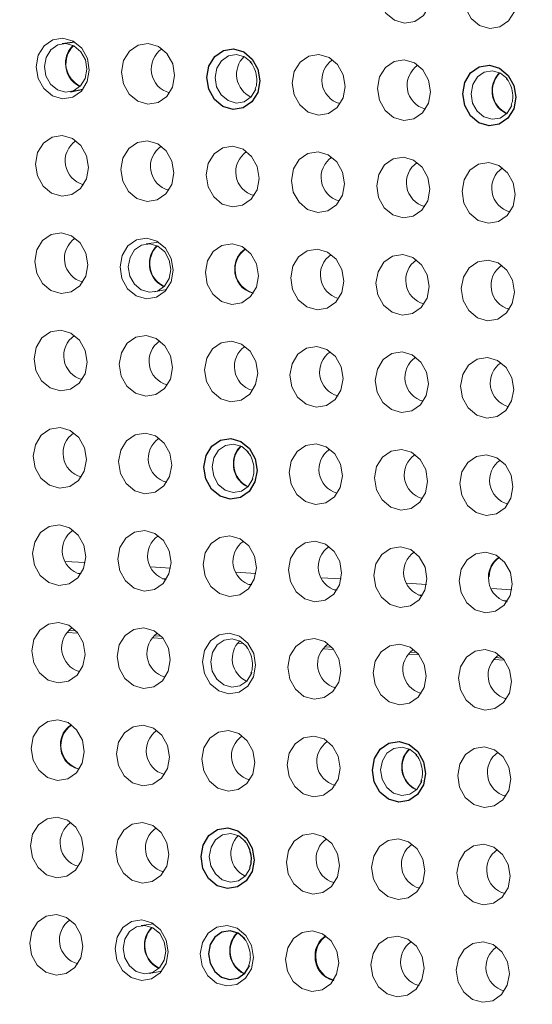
# Model space of a CAD drawing. Header units: millimetres. Extents: x -1472 to 1442, y -78 to 2620.
# Tile 80 of 102: x 720 to 741, y 927 to 967. Entities that reach past the tile are written whole.
import ezdxf

# ---------------------------------------------------------------- set-up
doc = ezdxf.new("R2010")
doc.units = ezdxf.units.MM

msp = doc.modelspace()

# ---------------------------------------------------------------- linework, layer by layer
at = {"color": 7, "linetype": 'Continuous', "lineweight": 25}
for p, q in [((722.313, 965.843), (721.796, 965.773)), ((722.131, 963.811), (722.643, 963.917))]:
    msp.add_line(p, q, dxfattribs=at)
at = {"color": 144, "linetype": 'Continuous', "lineweight": 18}
for p, q in [((725.741, 957.661), (725.223, 957.591)), ((725.559, 955.629), (726.07, 955.735)), ((721.915, 944.619), (722.735, 944.567)), ((722.413, 944.132), (722.568, 944.122)), ((725.401, 944.397), (726.221, 944.345)), ((728.887, 944.174), (729.707, 944.122)), ((725.899, 943.91), (726.054, 943.9)), ((729.385, 943.687), (729.54, 943.677)), ((732.373, 943.952), (733.193, 943.9)), ((735.859, 943.73), (736.679, 943.677)), ((732.871, 943.465), (733.026, 943.455)), ((736.357, 943.243), (736.512, 943.233)), ((739.345, 943.507), (740.165, 943.455)), ((739.843, 943.02), (739.998, 943.01)), ((721.989, 941.718), (722.436, 941.69)), ((722.063, 941.8), (722.358, 941.781)), ((725.475, 941.496), (725.922, 941.467)), ((725.549, 941.578), (725.844, 941.559)), ((728.961, 941.273), (729.223, 941.257)), ((732.447, 941.051), (732.894, 941.022)), ((732.521, 941.133), (732.816, 941.114)), ((735.933, 940.829), (736.38, 940.8)), ((736.007, 940.91), (736.302, 940.892)), ((739.419, 940.606), (739.866, 940.578)), ((739.493, 940.688), (739.788, 940.669)), ((725.535, 929.803), (725.017, 929.733)), ((725.353, 927.771), (725.864, 927.878))]:
    msp.add_line(p, q, dxfattribs=at)
at = {"color": 144, "linetype": 'Continuous', "lineweight": 18, "flags": 128}
for points in [[(736.876, 967.788), (736.79, 967.319), (736.552, 966.932), (736.198, 966.686), (735.781, 966.618), (735.367, 966.739), (735.016, 967.03), (734.784, 967.447), (734.705, 967.926), (734.791, 968.395), (735.029, 968.782), (735.384, 969.029), (735.8, 969.096), (736.214, 968.976), (736.565, 968.685), (736.797, 968.267), (736.876, 967.788)], [(740.362, 967.566), (740.276, 967.096), (740.038, 966.709), (739.684, 966.463), (739.267, 966.395), (738.853, 966.516), (738.502, 966.807), (738.27, 967.224), (738.191, 967.704), (738.277, 968.173), (738.515, 968.56), (738.87, 968.806), (739.286, 968.874), (739.7, 968.753), (740.051, 968.462), (740.283, 968.045), (740.362, 967.566)], [(722.903, 964.698), (722.817, 964.229), (722.578, 963.842), (722.224, 963.595), (721.808, 963.528), (721.393, 963.648), (721.043, 963.94), (720.811, 964.357), (720.732, 964.836), (720.818, 965.305), (721.056, 965.692), (721.41, 965.938), (721.826, 966.006), (722.241, 965.885), (722.591, 965.594), (722.824, 965.177), (722.903, 964.698)], [(722.805, 964.732), (722.742, 965.116), (722.556, 965.449), (722.277, 965.682), (721.945, 965.778), (721.612, 965.724), (721.329, 965.527), (721.139, 965.218), (721.07, 964.843), (721.133, 964.46), (721.319, 964.126), (721.599, 963.894), (721.93, 963.797), (722.263, 963.851), (722.546, 964.048), (722.737, 964.357), (722.805, 964.732)], [(726.389, 964.475), (726.303, 964.006), (726.064, 963.619), (725.71, 963.373), (725.294, 963.305), (724.879, 963.426), (724.529, 963.717), (724.297, 964.134), (724.218, 964.614), (724.304, 965.083), (724.542, 965.47), (724.896, 965.716), (725.312, 965.784), (725.727, 965.663), (726.077, 965.372), (726.31, 964.955), (726.389, 964.475)], [(733.361, 964.031), (733.275, 963.562), (733.036, 963.175), (732.682, 962.928), (732.266, 962.86), (731.851, 962.981), (731.501, 963.272), (731.269, 963.69), (731.19, 964.169), (731.276, 964.638), (731.514, 965.025), (731.868, 965.271), (732.284, 965.339), (732.699, 965.218), (733.049, 964.927), (733.282, 964.51), (733.361, 964.031)], [(729.519, 965.016), (729.248, 965.237), (728.917, 965.333), (728.584, 965.279), (728.301, 965.082), (728.111, 964.773), (728.042, 964.398), (728.105, 964.015), (728.291, 963.681), (728.571, 963.449), (728.902, 963.352), (729.235, 963.406), (729.518, 963.603), (729.709, 963.913), (729.71, 963.916)], [(736.847, 963.808), (736.761, 963.339), (736.522, 962.952), (736.168, 962.706), (735.752, 962.638), (735.337, 962.759), (734.987, 963.05), (734.755, 963.467), (734.676, 963.947), (734.762, 964.416), (735, 964.803), (735.354, 965.049), (735.77, 965.117), (736.185, 964.996), (736.535, 964.705), (736.768, 964.288), (736.847, 963.808)], [(739.977, 964.349), (739.706, 964.57), (739.375, 964.666), (739.042, 964.612), (738.759, 964.415), (738.569, 964.106), (738.5, 963.731), (738.563, 963.348), (738.749, 963.014), (739.029, 962.782), (739.36, 962.685), (739.693, 962.739), (739.976, 962.936), (740.166, 963.245), (740.168, 963.249)], [(722.873, 960.718), (722.787, 960.249), (722.549, 959.862), (722.195, 959.616), (721.779, 959.548), (721.364, 959.669), (721.014, 959.96), (720.781, 960.377), (720.702, 960.857), (720.788, 961.326), (721.027, 961.713), (721.381, 961.959), (721.797, 962.027), (722.212, 961.906), (722.562, 961.615), (722.794, 961.198), (722.873, 960.718)], [(726.359, 960.496), (726.273, 960.027), (726.035, 959.64), (725.681, 959.393), (725.265, 959.326), (724.85, 959.446), (724.5, 959.738), (724.267, 960.155), (724.188, 960.634), (724.274, 961.103), (724.513, 961.49), (724.867, 961.736), (725.283, 961.804), (725.698, 961.683), (726.048, 961.392), (726.28, 960.975), (726.359, 960.496)], [(729.845, 960.273), (729.759, 959.804), (729.521, 959.417), (729.167, 959.171), (728.751, 959.103), (728.336, 959.224), (727.986, 959.515), (727.753, 959.932), (727.674, 960.412), (727.76, 960.881), (727.999, 961.268), (728.353, 961.514), (728.769, 961.582), (729.184, 961.461), (729.534, 961.17), (729.766, 960.753), (729.845, 960.273)], [(733.331, 960.051), (733.245, 959.582), (733.007, 959.195), (732.653, 958.949), (732.237, 958.881), (731.822, 959.002), (731.472, 959.293), (731.239, 959.71), (731.16, 960.189), (731.246, 960.658), (731.485, 961.045), (731.839, 961.292), (732.255, 961.359), (732.67, 961.239), (733.02, 960.948), (733.252, 960.53), (733.331, 960.051)], [(736.817, 959.829), (736.731, 959.36), (736.493, 958.972), (736.139, 958.726), (735.723, 958.658), (735.308, 958.779), (734.958, 959.07), (734.725, 959.487), (734.646, 959.967), (734.732, 960.436), (734.971, 960.823), (735.325, 961.069), (735.741, 961.137), (736.156, 961.016), (736.506, 960.725), (736.738, 960.308), (736.817, 959.829)], [(740.303, 959.606), (740.217, 959.137), (739.979, 958.75), (739.625, 958.504), (739.209, 958.436), (738.794, 958.557), (738.444, 958.848), (738.211, 959.265), (738.132, 959.745), (738.218, 960.214), (738.457, 960.601), (738.811, 960.847), (739.227, 960.915), (739.642, 960.794), (739.992, 960.503), (740.224, 960.086), (740.303, 959.606)], [(722.844, 956.738), (722.758, 956.269), (722.52, 955.882), (722.165, 955.636), (721.749, 955.568), (721.335, 955.689), (720.984, 955.98), (720.752, 956.397), (720.673, 956.877), (720.759, 957.346), (720.997, 957.733), (721.351, 957.979), (721.768, 958.047), (722.182, 957.926), (722.533, 957.635), (722.765, 957.218), (722.844, 956.738)], [(726.33, 956.516), (726.244, 956.047), (726.006, 955.66), (725.651, 955.414), (725.235, 955.346), (724.821, 955.467), (724.47, 955.758), (724.238, 956.175), (724.159, 956.654), (724.245, 957.123), (724.483, 957.511), (724.837, 957.757), (725.254, 957.825), (725.668, 957.704), (726.019, 957.413), (726.251, 956.996), (726.33, 956.516)], [(726.233, 956.55), (726.169, 956.934), (725.984, 957.267), (725.704, 957.5), (725.372, 957.596), (725.04, 957.542), (724.756, 957.345), (724.566, 957.036), (724.497, 956.661), (724.56, 956.278), (724.746, 955.944), (725.026, 955.712), (725.358, 955.615), (725.69, 955.669), (725.973, 955.866), (726.164, 956.176), (726.233, 956.55)], [(729.816, 956.294), (729.73, 955.825), (729.492, 955.438), (729.137, 955.191), (728.721, 955.123), (728.307, 955.244), (727.956, 955.535), (727.724, 955.953), (727.645, 956.432), (727.731, 956.901), (727.969, 957.288), (728.323, 957.534), (728.74, 957.602), (729.154, 957.481), (729.505, 957.19), (729.737, 956.773), (729.816, 956.294)], [(733.302, 956.071), (733.216, 955.602), (732.978, 955.215), (732.623, 954.969), (732.207, 954.901), (731.793, 955.022), (731.442, 955.313), (731.21, 955.73), (731.131, 956.21), (731.217, 956.679), (731.455, 957.066), (731.809, 957.312), (732.226, 957.38), (732.64, 957.259), (732.991, 956.968), (733.223, 956.551), (733.302, 956.071)], [(736.788, 955.849), (736.702, 955.38), (736.464, 954.993), (736.109, 954.747), (735.693, 954.679), (735.278, 954.8), (734.928, 955.091), (734.696, 955.508), (734.617, 955.987), (734.703, 956.456), (734.941, 956.843), (735.295, 957.09), (735.712, 957.157), (736.126, 957.037), (736.476, 956.745), (736.709, 956.328), (736.788, 955.849)], [(740.274, 955.626), (740.188, 955.157), (739.95, 954.77), (739.595, 954.524), (739.179, 954.456), (738.764, 954.577), (738.414, 954.868), (738.182, 955.285), (738.103, 955.765), (738.189, 956.234), (738.427, 956.621), (738.781, 956.867), (739.198, 956.935), (739.612, 956.814), (739.962, 956.523), (740.195, 956.106), (740.274, 955.626)], [(722.815, 952.759), (722.729, 952.29), (722.49, 951.903), (722.136, 951.656), (721.72, 951.589), (721.305, 951.709), (720.955, 952.001), (720.723, 952.418), (720.643, 952.897), (720.73, 953.366), (720.968, 953.753), (721.322, 953.999), (721.738, 954.067), (722.153, 953.946), (722.503, 953.655), (722.736, 953.238), (722.815, 952.759)], [(726.301, 952.536), (726.215, 952.067), (725.976, 951.68), (725.622, 951.434), (725.206, 951.366), (724.791, 951.487), (724.441, 951.778), (724.209, 952.195), (724.129, 952.675), (724.216, 953.144), (724.454, 953.531), (724.808, 953.777), (725.224, 953.845), (725.639, 953.724), (725.989, 953.433), (726.222, 953.016), (726.301, 952.536)], [(729.787, 952.314), (729.7, 951.845), (729.462, 951.458), (729.108, 951.212), (728.692, 951.144), (728.277, 951.265), (727.927, 951.556), (727.695, 951.973), (727.615, 952.452), (727.702, 952.921), (727.94, 953.308), (728.294, 953.555), (728.71, 953.622), (729.125, 953.502), (729.475, 953.211), (729.707, 952.793), (729.787, 952.314)], [(733.273, 952.092), (733.186, 951.623), (732.948, 951.235), (732.594, 950.989), (732.178, 950.921), (731.763, 951.042), (731.413, 951.333), (731.181, 951.75), (731.101, 952.23), (731.188, 952.699), (731.426, 953.086), (731.78, 953.332), (732.196, 953.4), (732.611, 953.279), (732.961, 952.988), (733.193, 952.571), (733.273, 952.092)], [(736.759, 951.869), (736.672, 951.4), (736.434, 951.013), (736.08, 950.767), (735.664, 950.699), (735.249, 950.82), (734.899, 951.111), (734.667, 951.528), (734.587, 952.008), (734.674, 952.477), (734.912, 952.864), (735.266, 953.11), (735.682, 953.178), (736.097, 953.057), (736.447, 952.766), (736.679, 952.349), (736.759, 951.869)], [(740.245, 951.647), (740.158, 951.178), (739.92, 950.791), (739.566, 950.544), (739.15, 950.477), (738.735, 950.597), (738.385, 950.889), (738.153, 951.306), (738.073, 951.785), (738.16, 952.254), (738.398, 952.641), (738.752, 952.888), (739.168, 952.955), (739.583, 952.835), (739.933, 952.543), (740.165, 952.126), (740.245, 951.647)], [(722.785, 948.779), (722.699, 948.31), (722.461, 947.923), (722.107, 947.677), (721.691, 947.609), (721.276, 947.73), (720.926, 948.021), (720.693, 948.438), (720.614, 948.917), (720.7, 949.386), (720.939, 949.774), (721.293, 950.02), (721.709, 950.088), (722.124, 949.967), (722.474, 949.676), (722.706, 949.259), (722.785, 948.779)], [(726.271, 948.557), (726.185, 948.088), (725.947, 947.701), (725.593, 947.454), (725.177, 947.386), (724.762, 947.507), (724.412, 947.798), (724.179, 948.216), (724.1, 948.695), (724.186, 949.164), (724.425, 949.551), (724.779, 949.797), (725.195, 949.865), (725.61, 949.744), (725.96, 949.453), (726.192, 949.036), (726.271, 948.557)], [(729.401, 949.097), (729.131, 949.318), (728.799, 949.415), (728.467, 949.36), (728.184, 949.164), (727.993, 948.854), (727.924, 948.479), (727.988, 948.096), (728.173, 947.763), (728.453, 947.53), (728.785, 947.433), (729.117, 947.488), (729.401, 947.684), (729.591, 947.994), (729.592, 947.998)], [(733.243, 948.112), (733.157, 947.643), (732.919, 947.256), (732.565, 947.01), (732.148, 946.942), (731.734, 947.063), (731.384, 947.354), (731.151, 947.771), (731.072, 948.25), (731.158, 948.719), (731.396, 949.106), (731.751, 949.353), (732.167, 949.42), (732.582, 949.3), (732.932, 949.008), (733.164, 948.591), (733.243, 948.112)], [(736.729, 947.889), (736.643, 947.42), (736.405, 947.033), (736.051, 946.787), (735.634, 946.719), (735.22, 946.84), (734.869, 947.131), (734.637, 947.548), (734.558, 948.028), (734.644, 948.497), (734.882, 948.884), (735.237, 949.13), (735.653, 949.198), (736.067, 949.077), (736.418, 948.786), (736.65, 948.369), (736.729, 947.889)], [(740.215, 947.667), (740.129, 947.198), (739.891, 946.811), (739.537, 946.565), (739.12, 946.497), (738.706, 946.618), (738.355, 946.909), (738.123, 947.326), (738.044, 947.806), (738.13, 948.275), (738.368, 948.662), (738.723, 948.908), (739.139, 948.976), (739.553, 948.855), (739.904, 948.564), (740.136, 948.147), (740.215, 947.667)], [(722.756, 944.799), (722.67, 944.33), (722.431, 943.943), (722.077, 943.697), (721.661, 943.629), (721.246, 943.75), (720.896, 944.041), (720.664, 944.458), (720.585, 944.938), (720.671, 945.407), (720.909, 945.794), (721.263, 946.04), (721.679, 946.108), (722.094, 945.987), (722.444, 945.696), (722.677, 945.279), (722.756, 944.799)], [(726.242, 944.577), (726.156, 944.108), (725.917, 943.721), (725.563, 943.475), (725.147, 943.407), (724.732, 943.528), (724.382, 943.819), (724.15, 944.236), (724.071, 944.715), (724.157, 945.184), (724.395, 945.571), (724.749, 945.818), (725.165, 945.886), (725.58, 945.765), (725.93, 945.474), (726.163, 945.056), (726.242, 944.577)], [(729.728, 944.355), (729.642, 943.886), (729.403, 943.498), (729.049, 943.252), (728.633, 943.184), (728.218, 943.305), (727.868, 943.596), (727.636, 944.013), (727.557, 944.493), (727.643, 944.962), (727.881, 945.349), (728.235, 945.595), (728.651, 945.663), (729.066, 945.542), (729.416, 945.251), (729.649, 944.834), (729.728, 944.355)], [(733.214, 944.132), (733.128, 943.663), (732.889, 943.276), (732.535, 943.03), (732.119, 942.962), (731.704, 943.083), (731.354, 943.374), (731.122, 943.791), (731.043, 944.271), (731.129, 944.74), (731.367, 945.127), (731.721, 945.373), (732.137, 945.441), (732.552, 945.32), (732.902, 945.029), (733.135, 944.612), (733.214, 944.132)], [(736.7, 943.91), (736.614, 943.441), (736.375, 943.054), (736.021, 942.807), (735.605, 942.74), (735.19, 942.861), (734.84, 943.152), (734.608, 943.569), (734.529, 944.048), (734.615, 944.517), (734.853, 944.904), (735.207, 945.151), (735.623, 945.218), (736.038, 945.098), (736.388, 944.806), (736.621, 944.389), (736.7, 943.91)], [(740.186, 943.687), (740.1, 943.218), (739.861, 942.831), (739.507, 942.585), (739.091, 942.517), (738.676, 942.638), (738.326, 942.929), (738.094, 943.346), (738.015, 943.826), (738.101, 944.295), (738.339, 944.682), (738.693, 944.928), (739.109, 944.996), (739.524, 944.875), (739.874, 944.584), (740.107, 944.167), (740.186, 943.687)], [(722.727, 940.82), (722.64, 940.351), (722.402, 939.964), (722.048, 939.717), (721.632, 939.649), (721.217, 939.77), (720.867, 940.061), (720.634, 940.479), (720.555, 940.958), (720.641, 941.427), (720.88, 941.814), (721.234, 942.06), (721.65, 942.128), (722.065, 942.007), (722.415, 941.716), (722.647, 941.299), (722.727, 940.82)], [(726.212, 940.597), (726.126, 940.128), (725.888, 939.741), (725.534, 939.495), (725.118, 939.427), (724.703, 939.548), (724.353, 939.839), (724.12, 940.256), (724.041, 940.736), (724.127, 941.205), (724.366, 941.592), (724.72, 941.838), (725.136, 941.906), (725.551, 941.785), (725.901, 941.494), (726.133, 941.077), (726.212, 940.597)], [(729.698, 940.375), (729.612, 939.906), (729.374, 939.519), (729.02, 939.273), (728.604, 939.205), (728.189, 939.326), (727.839, 939.617), (727.606, 940.034), (727.527, 940.513), (727.613, 940.982), (727.852, 941.369), (728.206, 941.616), (728.622, 941.683), (729.037, 941.563), (729.387, 941.271), (729.619, 940.854), (729.698, 940.375)], [(729.342, 941.138), (729.072, 941.359), (728.741, 941.455), (728.408, 941.401), (728.125, 941.204), (727.934, 940.895), (727.866, 940.52), (727.929, 940.137), (728.115, 939.803), (728.394, 939.571), (728.726, 939.474), (729.059, 939.528), (729.342, 939.725), (729.532, 940.034), (729.549, 940.082)], [(733.184, 940.152), (733.098, 939.683), (732.86, 939.296), (732.506, 939.05), (732.09, 938.982), (731.675, 939.103), (731.325, 939.394), (731.092, 939.811), (731.013, 940.291), (731.099, 940.76), (731.338, 941.147), (731.692, 941.393), (732.108, 941.461), (732.523, 941.34), (732.873, 941.049), (733.105, 940.632), (733.184, 940.152)], [(736.67, 939.93), (736.584, 939.461), (736.346, 939.074), (735.992, 938.828), (735.576, 938.76), (735.161, 938.881), (734.811, 939.172), (734.578, 939.589), (734.499, 940.069), (734.585, 940.538), (734.824, 940.925), (735.178, 941.171), (735.594, 941.239), (736.009, 941.118), (736.359, 940.827), (736.591, 940.41), (736.67, 939.93)], [(740.156, 939.708), (740.07, 939.239), (739.832, 938.852), (739.478, 938.605), (739.062, 938.538), (738.647, 938.658), (738.297, 938.95), (738.064, 939.367), (737.985, 939.846), (738.071, 940.315), (738.31, 940.702), (738.664, 940.948), (739.08, 941.016), (739.495, 940.895), (739.845, 940.604), (740.077, 940.187), (740.156, 939.708)], [(722.697, 936.84), (722.611, 936.371), (722.373, 935.984), (722.019, 935.738), (721.602, 935.67), (721.188, 935.791), (720.837, 936.082), (720.605, 936.499), (720.526, 936.978), (720.612, 937.447), (720.85, 937.834), (721.205, 938.081), (721.621, 938.149), (722.035, 938.028), (722.386, 937.737), (722.618, 937.319), (722.697, 936.84)], [(726.183, 936.618), (726.097, 936.149), (725.859, 935.761), (725.504, 935.515), (725.088, 935.447), (724.674, 935.568), (724.323, 935.859), (724.091, 936.276), (724.012, 936.756), (724.098, 937.225), (724.336, 937.612), (724.691, 937.858), (725.107, 937.926), (725.521, 937.805), (725.872, 937.514), (726.104, 937.097), (726.183, 936.618)], [(729.669, 936.395), (729.583, 935.926), (729.345, 935.539), (728.99, 935.293), (728.574, 935.225), (728.16, 935.346), (727.809, 935.637), (727.577, 936.054), (727.498, 936.534), (727.584, 937.003), (727.822, 937.39), (728.176, 937.636), (728.593, 937.704), (729.007, 937.583), (729.358, 937.292), (729.59, 936.875), (729.669, 936.395)], [(733.155, 936.173), (733.069, 935.704), (732.831, 935.317), (732.476, 935.071), (732.06, 935.003), (731.646, 935.124), (731.295, 935.415), (731.063, 935.832), (730.984, 936.311), (731.07, 936.78), (731.308, 937.167), (731.662, 937.414), (732.079, 937.481), (732.493, 937.361), (732.844, 937.069), (733.076, 936.652), (733.155, 936.173)], [(736.285, 936.713), (736.015, 936.934), (735.683, 937.031), (735.351, 936.977), (735.067, 936.78), (734.877, 936.47), (734.808, 936.096), (734.871, 935.712), (735.057, 935.379), (735.337, 935.146), (735.669, 935.05), (736.001, 935.104), (736.284, 935.301), (736.475, 935.61), (736.492, 935.658)], [(740.127, 935.728), (740.041, 935.259), (739.803, 934.872), (739.448, 934.626), (739.032, 934.558), (738.618, 934.679), (738.267, 934.97), (738.035, 935.387), (737.956, 935.867), (738.042, 936.336), (738.28, 936.723), (738.634, 936.969), (739.051, 937.037), (739.465, 936.916), (739.816, 936.625), (740.048, 936.208), (740.127, 935.728)], [(722.668, 932.86), (722.582, 932.391), (722.343, 932.004), (721.989, 931.758), (721.573, 931.69), (721.158, 931.811), (720.808, 932.102), (720.576, 932.519), (720.497, 932.999), (720.583, 933.468), (720.821, 933.855), (721.175, 934.101), (721.591, 934.169), (722.006, 934.048), (722.356, 933.757), (722.589, 933.34), (722.668, 932.86)], [(726.154, 932.638), (726.068, 932.169), (725.829, 931.782), (725.475, 931.536), (725.059, 931.468), (724.644, 931.589), (724.294, 931.88), (724.062, 932.297), (723.983, 932.776), (724.069, 933.245), (724.307, 933.632), (724.661, 933.879), (725.077, 933.946), (725.492, 933.826), (725.842, 933.534), (726.075, 933.117), (726.154, 932.638)], [(729.284, 933.178), (729.013, 933.399), (728.682, 933.496), (728.349, 933.442), (728.066, 933.245), (727.876, 932.936), (727.807, 932.561), (727.87, 932.177), (728.056, 931.844), (728.336, 931.611), (728.667, 931.515), (729, 931.569), (729.283, 931.766), (729.473, 932.075), (729.475, 932.079)], [(733.126, 932.193), (733.04, 931.724), (732.801, 931.337), (732.447, 931.091), (732.031, 931.023), (731.616, 931.144), (731.266, 931.435), (731.034, 931.852), (730.954, 932.332), (731.041, 932.801), (731.279, 933.188), (731.633, 933.434), (732.049, 933.502), (732.464, 933.381), (732.814, 933.09), (733.047, 932.673), (733.126, 932.193)], [(736.612, 931.971), (736.526, 931.502), (736.287, 931.115), (735.933, 930.868), (735.517, 930.801), (735.102, 930.921), (734.752, 931.213), (734.52, 931.63), (734.44, 932.109), (734.527, 932.578), (734.765, 932.965), (735.119, 933.211), (735.535, 933.279), (735.95, 933.158), (736.3, 932.867), (736.533, 932.45), (736.612, 931.971)], [(740.098, 931.748), (740.012, 931.279), (739.773, 930.892), (739.419, 930.646), (739.003, 930.578), (738.588, 930.699), (738.238, 930.99), (738.006, 931.407), (737.926, 931.887), (738.013, 932.356), (738.251, 932.743), (738.605, 932.989), (739.021, 933.057), (739.436, 932.936), (739.786, 932.645), (740.019, 932.228), (740.098, 931.748)], [(722.638, 928.881), (722.552, 928.412), (722.314, 928.024), (721.96, 927.778), (721.544, 927.71), (721.129, 927.831), (720.779, 928.122), (720.546, 928.539), (720.467, 929.019), (720.553, 929.488), (720.792, 929.875), (721.146, 930.121), (721.562, 930.189), (721.977, 930.068), (722.327, 929.777), (722.559, 929.36), (722.638, 928.881)], [(726.124, 928.658), (726.038, 928.189), (725.8, 927.802), (725.446, 927.556), (725.03, 927.488), (724.615, 927.609), (724.265, 927.9), (724.032, 928.317), (723.953, 928.797), (724.039, 929.266), (724.278, 929.653), (724.632, 929.899), (725.048, 929.967), (725.463, 929.846), (725.813, 929.555), (726.045, 929.138), (726.124, 928.658)], [(726.027, 928.693), (725.964, 929.076), (725.778, 929.409), (725.498, 929.642), (725.166, 929.739), (724.834, 929.684), (724.551, 929.488), (724.36, 929.178), (724.291, 928.803), (724.355, 928.42), (724.54, 928.087), (724.82, 927.854), (725.152, 927.757), (725.484, 927.812), (725.768, 928.008), (725.958, 928.318), (726.027, 928.693)], [(729.61, 928.436), (729.524, 927.967), (729.286, 927.58), (728.932, 927.334), (728.516, 927.266), (728.101, 927.387), (727.751, 927.678), (727.518, 928.095), (727.439, 928.574), (727.525, 929.043), (727.764, 929.43), (728.118, 929.677), (728.534, 929.744), (728.949, 929.624), (729.299, 929.332), (729.531, 928.915), (729.61, 928.436)], [(733.096, 928.213), (733.01, 927.744), (732.772, 927.357), (732.418, 927.111), (732.002, 927.043), (731.587, 927.164), (731.237, 927.455), (731.004, 927.872), (730.925, 928.352), (731.011, 928.821), (731.25, 929.208), (731.604, 929.454), (732.02, 929.522), (732.435, 929.401), (732.785, 929.11), (733.017, 928.693), (733.096, 928.213)], [(736.582, 927.991), (736.496, 927.522), (736.258, 927.135), (735.904, 926.889), (735.488, 926.821), (735.073, 926.942), (734.723, 927.233), (734.49, 927.65), (734.411, 928.13), (734.497, 928.599), (734.736, 928.986), (735.09, 929.232), (735.506, 929.3), (735.921, 929.179), (736.271, 928.888), (736.503, 928.471), (736.582, 927.991)], [(740.068, 927.769), (739.982, 927.3), (739.744, 926.913), (739.39, 926.666), (738.974, 926.599), (738.559, 926.719), (738.209, 927.01), (737.976, 927.428), (737.897, 927.907), (737.983, 928.376), (738.221, 928.763), (738.576, 929.009), (738.992, 929.077), (739.407, 928.956), (739.757, 928.665), (739.989, 928.248), (740.068, 927.769)]]:
    msp.add_lwpolyline(points, dxfattribs=at)
at = {"color": 7, "linetype": 'Continuous', "lineweight": 25, "flags": 128}
for points in [[(729.875, 964.253), (729.789, 963.784), (729.55, 963.397), (729.196, 963.151), (728.78, 963.083), (728.365, 963.204), (728.015, 963.495), (727.783, 963.912), (727.704, 964.391), (727.79, 964.86), (728.028, 965.248), (728.382, 965.494), (728.798, 965.562), (729.213, 965.441), (729.563, 965.15), (729.796, 964.733), (729.875, 964.253)], [(740.333, 963.586), (740.247, 963.117), (740.008, 962.73), (739.654, 962.484), (739.238, 962.416), (738.823, 962.537), (738.473, 962.828), (738.241, 963.245), (738.162, 963.724), (738.248, 964.193), (738.486, 964.58), (738.84, 964.827), (739.256, 964.894), (739.671, 964.774), (740.021, 964.482), (740.254, 964.065), (740.333, 963.586)], [(729.757, 948.334), (729.671, 947.865), (729.433, 947.478), (729.079, 947.232), (728.662, 947.164), (728.248, 947.285), (727.898, 947.576), (727.665, 947.993), (727.586, 948.473), (727.672, 948.942), (727.91, 949.329), (728.265, 949.575), (728.681, 949.643), (729.096, 949.522), (729.446, 949.231), (729.678, 948.814), (729.757, 948.334)], [(736.641, 935.95), (736.555, 935.481), (736.317, 935.094), (735.962, 934.848), (735.546, 934.78), (735.132, 934.901), (734.781, 935.192), (734.549, 935.609), (734.47, 936.089), (734.556, 936.558), (734.794, 936.945), (735.148, 937.191), (735.565, 937.259), (735.979, 937.138), (736.33, 936.847), (736.562, 936.43), (736.641, 935.95)], [(729.64, 932.415), (729.554, 931.946), (729.315, 931.559), (728.961, 931.313), (728.545, 931.245), (728.13, 931.366), (727.78, 931.657), (727.548, 932.074), (727.469, 932.554), (727.555, 933.023), (727.793, 933.41), (728.147, 933.656), (728.563, 933.724), (728.978, 933.603), (729.328, 933.312), (729.561, 932.895), (729.64, 932.415)], [(729.254, 929.199), (728.984, 929.42), (728.652, 929.516), (728.32, 929.462), (728.037, 929.265), (727.846, 928.956), (727.777, 928.581), (727.841, 928.198), (728.026, 927.864), (728.306, 927.632), (728.638, 927.535), (728.97, 927.589), (729.254, 927.786), (729.444, 928.095), (729.446, 928.099)]]:
    msp.add_lwpolyline(points, dxfattribs=at)
at = {"color": 144, "linetype": 'Continuous', "lineweight": 18}
for centre, radius, start, end in [((722.879, 965.005), 0.946, 132.3206, 181.2143), ((722.97, 964.964), 1.021, 134.4716, 244.9479), ((726.432, 964.738), 1.001, 123.9215, 255.498), ((722.94, 964.944), 1.007, 177.6662, 245.2164), ((729.942, 964.52), 1.021, 134.4715, 244.948), ((733.406, 964.293), 1.002, 124.1976, 254.3328), ((736.89, 964.071), 1.001, 123.9251, 255.4944), ((740.31, 963.893), 0.946, 132.637, 181.2014), ((740.4, 963.852), 1.021, 134.4748, 244.9447), ((740.368, 963.831), 1.005, 177.6398, 245.7509), ((722.917, 960.981), 1.001, 123.9275, 255.492), ((726.403, 960.758), 1.001, 123.9222, 255.4973), ((729.889, 960.536), 1.001, 123.9268, 255.4926), ((733.377, 960.313), 1.002, 124.1976, 254.3328), ((736.861, 960.091), 1.001, 123.9277, 255.4918), ((740.347, 959.869), 1.001, 123.9233, 255.4962), ((722.888, 957.001), 1.001, 123.9254, 255.4941), ((726.307, 956.823), 0.946, 132.6398, 181.2013), ((726.398, 956.783), 1.021, 134.4715, 244.948), ((729.768, 956.607), 0.922, 121.263, 181.6656), ((729.86, 956.556), 1.001, 123.9221, 255.4973), ((733.347, 956.333), 1.002, 124.1976, 254.3328), ((736.832, 956.111), 1.001, 123.9214, 255.4981), ((726.366, 956.761), 1.005, 177.6399, 245.7481), ((729.827, 956.531), 0.982, 177.0808, 256.6894), ((740.318, 955.889), 1.001, 123.9269, 255.4926), ((722.858, 953.021), 1.001, 123.9272, 255.4922), ((726.344, 952.799), 1.001, 123.9218, 255.4976), ((729.832, 952.576), 1.002, 124.1976, 254.3328), ((733.316, 952.354), 1.001, 123.9212, 255.4983), ((736.802, 952.132), 1.001, 123.9242, 255.4953), ((740.288, 951.909), 1.001, 123.927, 255.4925), ((722.829, 949.041), 1.001, 123.9236, 255.4959), ((726.315, 948.819), 1.001, 123.9233, 255.4961), ((729.734, 948.641), 0.946, 132.6401, 181.2013), ((729.825, 948.601), 1.021, 134.4656, 244.9539), ((733.288, 948.374), 1.002, 124.1976, 254.3328), ((736.773, 948.152), 1.001, 123.9215, 255.498), ((729.793, 948.58), 1.005, 177.6399, 245.7479), ((740.259, 947.93), 1.001, 123.9221, 255.4974), ((722.8, 945.062), 1.001, 123.9209, 255.4986), ((726.286, 944.839), 1.001, 123.9268, 255.4927), ((729.772, 944.617), 1.001, 123.9241, 255.4953), ((733.258, 944.395), 1.001, 123.9244, 255.4951), ((736.744, 944.172), 1.001, 123.9229, 255.4966), ((740.138, 944.001), 0.922, 121.2621, 181.6656), ((740.161, 944.005), 0.917, 122.2933, 180.8183), ((740.197, 943.924), 0.982, 177.0807, 256.6903), ((722.772, 941.082), 1.002, 124.1976, 254.3328), ((726.258, 940.859), 1.002, 124.1976, 254.3328), ((729.766, 940.641), 1.021, 134.4737, 244.9458), ((733.228, 940.415), 1.001, 123.9205, 255.499), ((736.714, 940.193), 1.001, 123.9223, 255.4972), ((740.2, 939.97), 1.001, 123.9199, 255.4996), ((722.649, 937.154), 0.922, 121.2623, 181.6656), ((722.741, 937.102), 1.001, 123.9271, 255.4924), ((726.227, 936.88), 1.001, 123.9274, 255.4921), ((729.713, 936.658), 1.001, 123.9269, 255.4926), ((733.199, 936.435), 1.001, 123.9191, 255.5004), ((722.708, 937.077), 0.982, 177.0807, 256.6901), ((736.618, 936.257), 0.946, 132.6454, 181.2011), ((736.709, 936.217), 1.021, 134.4652, 244.9542), ((740.171, 935.99), 1.001, 123.9222, 255.4973), ((736.677, 936.196), 1.005, 177.6402, 245.7428), ((722.713, 933.122), 1.002, 124.1976, 254.3328), ((726.197, 932.9), 1.001, 123.9224, 255.4971), ((729.708, 932.682), 1.021, 134.4689, 244.4488), ((733.171, 932.455), 1.002, 124.1976, 254.3328), ((736.655, 932.233), 1.001, 123.9225, 255.497), ((740.141, 932.011), 1.001, 123.9205, 255.4989), ((722.682, 929.143), 1.001, 123.9236, 255.4959), ((726.102, 928.965), 0.946, 132.6464, 181.201), ((726.192, 928.925), 1.021, 134.4713, 244.9482), ((729.588, 928.743), 0.946, 132.64, 181.2013), ((729.678, 928.702), 1.021, 134.4684, 244.9511), ((733.048, 928.527), 0.922, 121.2587, 181.6658), ((726.16, 928.904), 1.005, 177.6402, 245.7418), ((729.646, 928.681), 1.005, 177.6399, 245.748), ((736.626, 928.253), 1.001, 123.9267, 255.4928), ((740.112, 928.031), 1.001, 123.9218, 255.4977), ((733.107, 928.45), 0.982, 177.0805, 256.6936)]:
    msp.add_arc(centre, radius, start, end, dxfattribs=at)
at = {"color": 7, "linetype": 'Continuous', "lineweight": 25}
msp.add_arc((733.14, 928.476), 1.001, 123.9278, 255.4917, dxfattribs=at)
for points, knots in [([(565.814, 614.81), (564.679, 612.233), (562.521, 607.334), (559.932, 600.059), (557.902, 593.413), (556.354, 587.43), (555.19, 582.16), (554.333, 577.637), (553.735, 573.996), (553.327, 571.195), (553.054, 569.135), (552.874, 567.67), (552.748, 566.58), (552.645, 565.649), (552.533, 564.593), (552.411, 563.377), (552.211, 561.217), (551.945, 557.858), (551.682, 553.253), (551.509, 547.988), (551.465, 542.173), (551.592, 535.849), (552.002, 527.212), (552.948, 516.292), (554.746, 502.991), (557.237, 489.266), (560.429, 475.134), (564.329, 460.615), (568.929, 445.761), (573.87, 431.625), (578.837, 418.709), (583.487, 407.476), (587.912, 397.414), (592.022, 388.527), (595.739, 380.815), (598.66, 374.96), (600.75, 370.866), (602.007, 368.434), (603.003, 366.524), (604.025, 364.579), (605.355, 362.072), (607.091, 358.84), (609.244, 354.894), (611.837, 350.228), (614.915, 344.804), (618.507, 338.623), (622.624, 331.725), (627.121, 324.402), (631.838, 316.941), (636.623, 309.587), (641.446, 302.377), (648.464, 292.164), (657.756, 279.224), (669.444, 263.896), (679.153, 251.88), (686.599, 243.045), (691.553, 237.314), (695.969, 232.322), (699.802, 228.075), (703.299, 224.266), (706.54, 220.794), (709.796, 217.361), (713.195, 213.833), (717.054, 209.901), (722.044, 204.921), (728.318, 198.835), (736.036, 191.63), (744.655, 183.937), (754.124, 175.916), (764.39, 167.728), (775.522, 159.454), (787.51, 151.26), (800.342, 143.333), (814.007, 135.901), (826.978, 129.919), (838.865, 125.384), (849.278, 122.151), (859.512, 119.731), (869.535, 118.142), (878.81, 117.44), (887.329, 117.482), (895.107, 118.119), (902.672, 119.355), (909.995, 121.185), (917.047, 123.596), (924.119, 126.709), (930.94, 130.471), (937.297, 134.73), (942.763, 139.01), (947.422, 143.151), (951.349, 147.024), (954.717, 150.639), (957.849, 154.255), (961.028, 158.196), (964.406, 162.715), (968.124, 168.102), (972.152, 174.484), (976.456, 181.996), (980.871, 190.522), (985.357, 200.152), (989.51, 210.094), (993.327, 220.18), (996.73, 230.019), (999.916, 240.078), (1002.834, 250.105), (1006.011, 261.928), (1009.295, 275.42), (1012.556, 290.412), (1015.369, 304.769), (1017.513, 316.827), (1019.137, 326.667), (1020.349, 334.41), (1021.441, 341.754), (1022.403, 348.547), (1023.211, 354.501), (1023.858, 359.444), (1024.352, 363.334), (1024.745, 366.498), (1025.067, 369.134), (1025.36, 371.578), (1025.639, 373.938), (1025.918, 376.346), (1026.2, 378.807), (1026.486, 381.355), (1026.874, 384.867), (1027.375, 389.523), (1027.991, 395.475), (1028.728, 402.9), (1029.581, 411.984), (1030.536, 422.927), (1031.513, 435.071), (1032.421, 447.449), (1033.256, 459.942), (1034.016, 472.425), (1034.749, 485.781), (1035.445, 500.035), (1036.089, 515.113), (1036.674, 531.027), (1037.191, 547.79), (1037.634, 565.514), (1038.014, 584.367), (1038.3, 604.355), (1038.485, 625.519), (1038.559, 647.765), (1038.513, 671.111), (1038.34, 695.575), (1038.038, 720.65), (1037.611, 746.306), (1037.061, 772.508), (1036.377, 799.739), (1035.556, 828.002), (1034.594, 857.296), (1033.49, 887.618), (1032.248, 918.888), (1030.882, 950.729), (1029.419, 982.722), (1027.728, 1017.753), (1025.798, 1055.683), (1023.623, 1096.396), (1021.296, 1138.31), (1018.832, 1181.3), (1016.248, 1225.237), (1013.675, 1268.214), (1011.137, 1310.172), (1008.654, 1351.06), (1006.287, 1390.108), (1004.048, 1427.323), (1001.944, 1462.72), (999.939, 1497.046), (998.042, 1530.284), (996.251, 1562.548), (994.574, 1593.822), (993.016, 1624.091), (991.587, 1653.22), (990.289, 1681.213), (989.123, 1708.074), (988.088, 1733.813), (987.184, 1758.443), (986.395, 1782.324), (985.727, 1805.439), (985.18, 1827.775), (984.761, 1848.971), (984.464, 1869.098), (984.279, 1888.519), (984.195, 1910.837), (984.302, 1936.366), (984.749, 1965.028), (985.584, 1993.437), (986.556, 2014.534), (987.376, 2028.423), (987.819, 2035.286), (988.298, 2042.09), (988.814, 2048.829), (989.356, 2055.348), (989.897, 2061.381), (990.411, 2066.717), (990.875, 2071.255), (991.278, 2075.016), (991.57, 2077.624), (991.765, 2079.322), (991.92, 2080.656), (992.151, 2082.617), (992.514, 2085.605), (993.154, 2090.643), (994.094, 2097.525), (995.386, 2106.012), (996.919, 2114.92), (998.73, 2124.086), (1000.798, 2133.083), (1003.055, 2141.481), (1005.408, 2148.998), (1007.821, 2155.664), (1010.277, 2161.566), (1012.961, 2167.21), (1015.915, 2172.601), (1019.185, 2177.673), (1021.973, 2181.482), (1023.712, 2183.452), (1024.317, 2184.137)], [0, 0, 0, 0, 0.003436, 0.006534, 0.0093, 0.01174, 0.013858, 0.015655, 0.017132, 0.018161, 0.018945, 0.019543, 0.019872, 0.020222, 0.020634, 0.021109, 0.021647, 0.023162, 0.025027, 0.026991, 0.029239, 0.031704, 0.034214, 0.039066, 0.04407, 0.049232, 0.05456, 0.060056, 0.065723, 0.07153, 0.076326, 0.080705, 0.084657, 0.088171, 0.091239, 0.093857, 0.095198, 0.096173, 0.096795, 0.097509, 0.098533, 0.09984, 0.101447, 0.103355, 0.105564, 0.108129, 0.111008, 0.114157, 0.117314, 0.120436, 0.123521, 0.126568, 0.133647, 0.140489, 0.147081, 0.150074, 0.152773, 0.155132, 0.157157, 0.158851, 0.160626, 0.162201, 0.163877, 0.165829, 0.168052, 0.171362, 0.175109, 0.17926, 0.183624, 0.188278, 0.193193, 0.198339, 0.203682, 0.209192, 0.214839, 0.218834, 0.222696, 0.226413, 0.230001, 0.233474, 0.236293, 0.239056, 0.241771, 0.244446, 0.247089, 0.249702, 0.252676, 0.255397, 0.257868, 0.260089, 0.262056, 0.263761, 0.265367, 0.267166, 0.269172, 0.271396, 0.274162, 0.277237, 0.280648, 0.284422, 0.288588, 0.292159, 0.295941, 0.299707, 0.303427, 0.307091, 0.312775, 0.318246, 0.323461, 0.328383, 0.331309, 0.334098, 0.336741, 0.339227, 0.341414, 0.343147, 0.344542, 0.345594, 0.346546, 0.347373, 0.348217, 0.349079, 0.349957, 0.350857, 0.351811, 0.353723, 0.355847, 0.358189, 0.361674, 0.365572, 0.369895, 0.374658, 0.378797, 0.383236, 0.387983, 0.393048, 0.398439, 0.404059, 0.410011, 0.416301, 0.422939, 0.430063, 0.437563, 0.445446, 0.453717, 0.462384, 0.47145, 0.48037, 0.489651, 0.499297, 0.509308, 0.519685, 0.530426, 0.541529, 0.552912, 0.564258, 0.575522, 0.590131, 0.604557, 0.618776, 0.634659, 0.650223, 0.665445, 0.680304, 0.694781, 0.708862, 0.721762, 0.734288, 0.746434, 0.758193, 0.769562, 0.780671, 0.791377, 0.801678, 0.811577, 0.821076, 0.830178, 0.838889, 0.847213, 0.855526, 0.86343, 0.870934, 0.878047, 0.884824, 0.891591, 0.901804, 0.912032, 0.922202, 0.932234, 0.934725, 0.9372, 0.939659, 0.942099, 0.94452, 0.946755, 0.948684, 0.950358, 0.951733, 0.952818, 0.953231, 0.953605, 0.954291, 0.955398, 0.956914, 0.959883, 0.963077, 0.966469, 0.970036, 0.973705, 0.977151, 0.980351, 0.983339, 0.986146, 0.988816, 0.99202, 0.995214, 0.998336, 1, 1, 1, 1]), ([(729.242, 933.186), (729.249, 933.18), (729.343, 933.099), (729.453, 932.856), (729.511, 932.597), (729.512, 932.46), (729.512, 932.438)], [0, 0, 0, 0, 0.039263, 0.496892, 0.921711, 1, 1, 1, 1]), ([(729.512, 932.438), (729.51, 932.35), (729.506, 932.225), (729.457, 932.121), (729.442, 932.09)], [0, 0, 0, 0, 0.7057391, 1, 1, 1, 1])]:
    msp.add_open_spline(points, degree=3, knots=knots, dxfattribs=at)
at = {"color": 144, "linetype": 'Continuous', "lineweight": 18}
for points, knots in [([(729.477, 965.024), (729.484, 965.017), (729.578, 964.936), (729.688, 964.693), (729.746, 964.435), (729.747, 964.297), (729.747, 964.276)], [0, 0, 0, 0, 0.039263, 0.496892, 0.921711, 1, 1, 1, 1]), ([(729.747, 964.276), (729.745, 964.187), (729.741, 964.062), (729.692, 963.958), (729.677, 963.928)], [0, 0, 0, 0, 0.7057391, 1, 1, 1, 1]), ([(739.935, 964.357), (739.942, 964.35), (740.036, 964.269), (740.146, 964.026), (740.204, 963.768), (740.205, 963.63), (740.205, 963.609)], [0, 0, 0, 0, 0.039263, 0.496892, 0.921711, 1, 1, 1, 1]), ([(740.205, 963.609), (740.203, 963.52), (740.199, 963.395), (740.15, 963.291), (740.135, 963.26)], [0, 0, 0, 0, 0.705739, 1, 1, 1, 1]), ([(729.359, 949.105), (729.367, 949.099), (729.461, 949.018), (729.57, 948.775), (729.628, 948.516), (729.63, 948.378), (729.63, 948.357)], [0, 0, 0, 0, 0.039263, 0.496892, 0.921711, 1, 1, 1, 1]), ([(729.63, 948.357), (729.627, 948.269), (729.623, 948.143), (729.574, 948.039), (729.56, 948.009)], [0, 0, 0, 0, 0.7057391, 1, 1, 1, 1]), ([(729.301, 941.146), (729.308, 941.139), (729.402, 941.058), (729.511, 940.815), (729.57, 940.557), (729.571, 940.419), (729.571, 940.398)], [0, 0, 0, 0, 0.039263, 0.496892, 0.921711, 1, 1, 1, 1]), ([(729.571, 940.398), (729.568, 940.309), (729.565, 940.184), (729.515, 940.08), (729.501, 940.049)], [0, 0, 0, 0, 0.7057391, 1, 1, 1, 1]), ([(736.243, 936.721), (736.251, 936.715), (736.345, 936.634), (736.454, 936.391), (736.512, 936.132), (736.513, 935.995), (736.514, 935.973)], [0, 0, 0, 0, 0.039263, 0.496892, 0.921711, 1, 1, 1, 1]), ([(736.514, 935.973), (736.511, 935.885), (736.507, 935.76), (736.458, 935.656), (736.443, 935.625)], [0, 0, 0, 0, 0.705739, 1, 1, 1, 1]), ([(729.212, 929.207), (729.22, 929.2), (729.314, 929.119), (729.423, 928.876), (729.481, 928.618), (729.483, 928.48), (729.483, 928.459)], [0, 0, 0, 0, 0.039263, 0.496892, 0.921711, 1, 1, 1, 1]), ([(729.483, 928.459), (729.48, 928.37), (729.476, 928.245), (729.427, 928.141), (729.413, 928.11)], [0, 0, 0, 0, 0.7057391, 1, 1, 1, 1])]:
    msp.add_open_spline(points, degree=3, knots=knots, dxfattribs=at)

doc.saveas('drawing.dxf')
